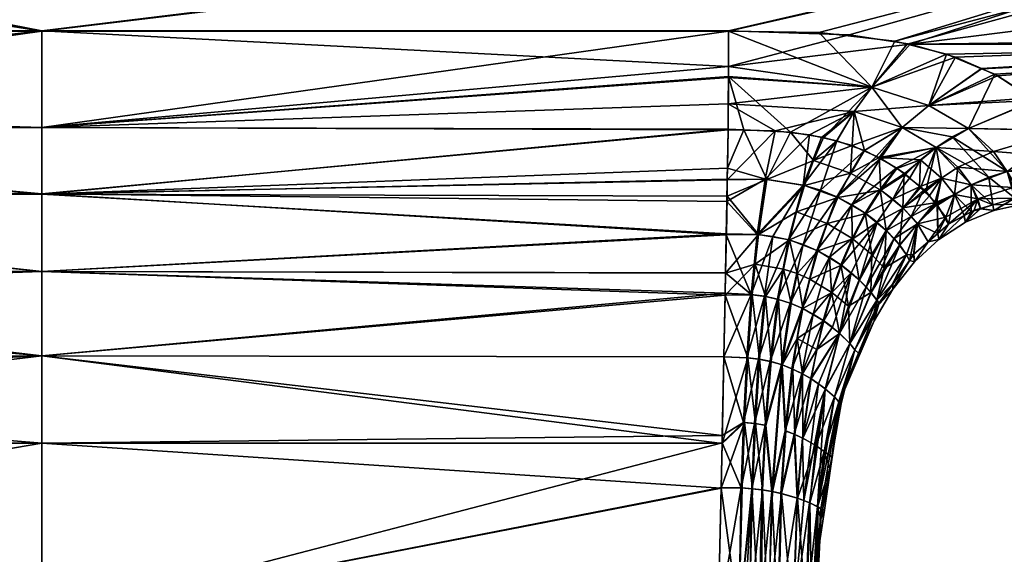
# Model space of a CAD drawing. Extents: x -0.144 to 0.144, y -0.21 to -0.001.
# Tile 10 of 256: x -0.128 to -0.108, y -0.091 to -0.08. Entities that reach past the tile are written whole.
import ezdxf

# ---------------------------------------------------------------- set-up
doc = ezdxf.new("R2010")
doc.units = 0
doc.layers.add('mesh', color=7, linetype='CONTINUOUS')

msp = doc.modelspace()

# ---------------------------------------------------------------- meshes
at = {"layer": 'mesh'}
mesh = msp.add_polyface(dxfattribs=at)
corners = [(-0.109443, -0.080963, -0.01017), (-0.108727, -0.081261, -0.009609), (-0.098152, -0.080759, -0.010531), (-0.098152, -0.0769, -0.015447), (-0.112071, -0.08052, -0.010936), (-0.11051, -0.080695, -0.010641), (-0.113928, -0.080486, -0.010992), (-0.098152, -0.059975, 0.025469), (-0.098152, -0.05444, 0.024822), (-0.098002, -0.059975, 0.025429), (-0.098152, -0.049203, 0.022916), (-0.098002, -0.049222, 0.02288), (-0.098152, -0.053787, 0.024585), (-0.098152, -0.046786, -0.018583), (-0.098152, -0.051766, -0.021083), (-0.098002, -0.05178, -0.021046), (-0.098152, -0.057188, -0.022369), (-0.098002, -0.057193, -0.022329), (-0.098152, -0.053798, -0.021565), (-0.098152, -0.062761, -0.022369), (-0.098002, -0.062756, -0.022329), (-0.098152, -0.059975, -0.022369), (-0.098152, -0.068183, -0.021083), (-0.098152, -0.066151, -0.021565), (-0.098002, -0.068169, -0.021046), (-0.098152, -0.073163, -0.018583), (-0.098152, -0.07192, -0.019207), (-0.098002, -0.073141, -0.018549), (-0.098152, -0.077432, -0.015001), (-0.098002, -0.077402, -0.014973), (-0.098002, -0.080724, -0.010511), (-0.098152, -0.082012, 0.010975), (-0.098152, -0.079226, 0.015801), (-0.098002, -0.079193, 0.015777), (-0.098152, -0.075402, 0.019854), (-0.098152, -0.076835, 0.018335), (-0.098002, -0.075376, 0.019823), (-0.098152, -0.070746, 0.022916), (-0.098152, -0.071908, 0.022152), (-0.098002, -0.070728, 0.02288), (-0.098152, -0.065509, 0.024822), (-0.098152, -0.066162, 0.024585), (-0.098002, -0.0655, 0.024783), (-0.142157, -0.053513, -0.021617), (-0.110253, -0.08076, -0.010527), (-0.098152, -0.080619, 0.013388), (-0.109258, -0.081024, 0.012999), (-0.110196, -0.080759, 0.013469), (-0.111445, -0.080566, 0.013797), (-0.142157, -0.066666, 0.024517), (-0.142157, -0.066177, 0.024595), (-0.142157, -0.062342, 0.025208), (-0.142157, -0.057914, 0.025195), (-0.142157, -0.053544, 0.024463), (-0.142157, -0.053798, 0.02455), (-0.098152, -0.048029, -0.019207), (-0.142157, -0.049369, -0.019995), (-0.142157, -0.053851, -0.021736), (-0.142157, -0.061479, -0.022484), (-0.142157, -0.066728, -0.021484)]
mesh.append_faces([[corners[k] for k in face] for face in [(0, 1, 2, 2), (3, 4, 5, 5), (6, 4, 3, 3), (7, 8, 9, 9), (8, 10, 11, 11), (12, 10, 8, 8), (13, 14, 15, 15), (14, 16, 17, 17), (18, 16, 14, 14), (16, 19, 20, 20), (21, 19, 16, 16), (22, 19, 23, 23), (24, 19, 22, 22), (24, 20, 19, 19), (25, 22, 26, 26), (27, 22, 25, 25), (28, 25, 3, 3), (29, 25, 28, 28), (28, 2, 30, 30), (31, 32, 33, 33), (34, 32, 35, 35), (36, 32, 34, 34), (37, 34, 38, 38), (39, 34, 37, 37), (40, 37, 41, 41), (42, 37, 40, 40), (40, 7, 9, 9), (43, 18, 14, 14), (2, 44, 0, 0), (28, 44, 2, 2), (28, 5, 44, 44), (3, 5, 28, 28), (45, 46, 47, 47), (35, 47, 48, 48), (47, 32, 45, 45), (35, 32, 47, 47), (49, 41, 37, 37), (50, 40, 41, 41), (51, 7, 40, 40), (7, 52, 8, 8), (12, 53, 10, 10), (8, 54, 12, 12), (55, 56, 14, 14), (18, 57, 16, 16), (21, 58, 19, 19), (23, 59, 22, 22)]])
mesh = msp.add_polyface(dxfattribs=at)
corners = [(-0.128042, -0.080485, 0.013932), (-0.113928, -0.080485, 0.013932), (-0.113929, -0.081215, 0.012713), (-0.111445, -0.080566, 0.013797), (-0.11098, -0.081638, -0.008973), (-0.112071, -0.08052, -0.010936), (-0.113928, -0.080486, -0.010992), (-0.11051, -0.080695, -0.010641), (-0.128042, -0.080486, -0.010992), (-0.098152, -0.0769, -0.015447), (-0.142157, -0.077791, -0.014548), (-0.098152, -0.076835, 0.018335), (-0.142157, -0.077714, 0.017433), (-0.142157, -0.076928, 0.018426), (-0.142157, -0.076816, 0.018568), (-0.142157, -0.066177, 0.024595), (-0.098152, -0.066162, 0.024585), (-0.142157, -0.066666, 0.024517), (-0.142157, -0.060794, 0.025455), (-0.098152, -0.059975, 0.025469), (-0.142157, -0.062342, 0.025208), (-0.142157, -0.059983, 0.025382), (-0.142157, -0.057914, 0.025195), (-0.098152, -0.053787, 0.024585), (-0.142157, -0.053798, 0.02455), (-0.142157, -0.053544, 0.024463), (-0.098152, -0.059975, -0.022369), (-0.142157, -0.059976, -0.022457), (-0.142157, -0.061479, -0.022484), (-0.142157, -0.057899, -0.022421), (-0.098152, -0.066151, -0.021565), (-0.142157, -0.066169, -0.021659), (-0.142157, -0.066728, -0.021484), (-0.142157, -0.065285, -0.021936), (-0.098152, -0.07192, -0.019207), (-0.142157, -0.071959, -0.019285), (-0.142157, -0.072393, -0.019068), (-0.142157, -0.070716, -0.019907), (-0.110196, -0.080759, 0.013469), (-0.098152, -0.062761, -0.022369), (-0.142157, -0.074424, 0.0204), (-0.098152, -0.075402, 0.019854), (-0.142157, -0.072096, 0.022183), (-0.098152, -0.071908, 0.022152), (-0.142157, -0.070694, 0.022786), (-0.098152, -0.070746, 0.022916), (-0.098152, -0.065509, 0.024822), (-0.098152, -0.049203, 0.022916), (-0.142157, -0.04955, 0.023087), (-0.098152, -0.05444, 0.024822), (-0.142157, -0.054872, 0.02492), (-0.098152, -0.051766, -0.021083), (-0.142157, -0.050224, -0.020461), (-0.142157, -0.053513, -0.021617), (-0.142157, -0.049369, -0.019995), (-0.098152, -0.057188, -0.022369), (-0.142157, -0.057635, -0.022416), (-0.142157, -0.053851, -0.021736), (-0.098152, -0.053798, -0.021565), (-0.142157, -0.062357, -0.022357), (-0.098152, -0.068183, -0.021083), (-0.142157, -0.068954, -0.020788), (-0.098152, -0.073163, -0.018583), (-0.142157, -0.074497, -0.017553)]
mesh.append_faces([[corners[k] for k in face] for face in [(0, 1, 2, 2), (1, 3, 2, 2), (4, 5, 6, 6), (4, 7, 5, 5), (8, 6, 9, 9), (10, 8, 9, 9), (11, 1, 0, 0), (12, 11, 0, 0), (13, 14, 11, 11), (11, 3, 1, 1), (15, 16, 17, 17), (18, 19, 20, 20), (19, 21, 22, 22), (18, 21, 19, 19), (23, 24, 25, 25), (26, 27, 28, 28), (29, 27, 26, 26), (30, 31, 32, 32), (33, 31, 30, 30), (34, 35, 36, 36), (37, 35, 34, 34), (2, 3, 38, 38), (33, 30, 39, 39), (40, 41, 11, 11), (42, 41, 40, 40), (42, 43, 41, 41), (44, 45, 43, 43), (17, 45, 44, 44), (20, 46, 15, 15), (47, 25, 48, 48), (49, 50, 24, 24), (22, 50, 49, 49), (51, 52, 53, 53), (51, 54, 52, 52), (26, 55, 29, 29), (55, 56, 29, 29), (55, 57, 56, 56), (53, 57, 58, 58), (39, 59, 33, 33), (39, 28, 59, 59), (37, 34, 60, 60), (60, 61, 37, 37), (60, 32, 61, 61), (62, 63, 9, 9), (62, 36, 63, 63), (34, 36, 62, 62)]])
mesh = msp.add_polyface(dxfattribs=at)
corners = [(-0.142147, -0.082045, 0.011491), (-0.142157, -0.080485, 0.013932), (-0.128042, -0.080485, 0.013932), (-0.142157, -0.077791, -0.014548), (-0.098152, -0.0769, -0.015447), (-0.142157, -0.076891, -0.015447), (-0.142157, -0.078235, -0.014106), (-0.128042, -0.080486, -0.010992), (-0.142157, -0.080486, -0.010993), (-0.142157, -0.077714, 0.017433), (-0.142157, -0.076928, 0.018426), (-0.098152, -0.076835, 0.018335), (-0.142157, -0.074424, 0.0204), (-0.142157, -0.076816, 0.018568), (-0.142157, -0.075513, -0.016822), (-0.142797, -0.081388, 0.012331), (-0.142754, -0.080446, 0.013909), (-0.142585, -0.080457, 0.013915), (-0.143001, -0.080373, 0.013865), (-0.142361, -0.077819, 0.017516), (-0.14236, -0.080472, 0.013924), (-0.142736, -0.077789, 0.017489), (-0.142998, -0.077732, 0.017438), (-0.142361, -0.074535, 0.020545), (-0.142736, -0.074511, 0.020514), (-0.142586, -0.077808, -0.014566), (-0.142586, -0.079222, -0.012837), (-0.142798, -0.07778, -0.014541), (-0.143004, -0.077731, -0.014497), (-0.142798, -0.079192, -0.012815), (-0.143004, -0.076167, -0.016081), (-0.142798, -0.076212, -0.016129), (-0.142586, -0.076238, -0.016157), (-0.142798, -0.074503, -0.017564), (-0.143202, -0.077659, -0.014432), (-0.143004, -0.079139, -0.012775), (-0.143003, -0.081341, 0.012284), (-0.143107, -0.080342, 0.013846), (-0.142586, -0.081409, -0.009429), (-0.142563, -0.080473, -0.010985), (-0.143, -0.080375, -0.010926)]
mesh.append_faces([[corners[k] for k in face] for face in [(0, 1, 2, 2), (3, 4, 5, 5), (6, 7, 3, 3), (6, 8, 7, 7), (9, 2, 1, 1), (10, 11, 9, 9), (12, 11, 13, 13), (4, 14, 5, 5), (15, 16, 17, 17), (15, 18, 16, 16), (10, 9, 19, 19), (20, 9, 1, 1), (20, 19, 9, 9), (17, 19, 20, 20), (17, 21, 19, 19), (16, 21, 17, 17), (18, 21, 16, 16), (18, 22, 21, 21), (19, 13, 10, 10), (19, 23, 13, 13), (21, 23, 19, 19), (22, 24, 21, 21), (25, 26, 6, 6), (26, 8, 6, 6), (27, 28, 29, 29), (27, 30, 28, 28), (31, 30, 27, 27), (26, 27, 29, 29), (25, 27, 26, 26), (25, 31, 27, 27), (32, 31, 25, 25), (32, 5, 14, 14), (25, 5, 32, 32), (25, 3, 5, 5), (6, 3, 25, 25), (32, 33, 31, 31), (34, 28, 30, 30), (35, 29, 28, 28), (36, 37, 18, 18), (38, 39, 40, 40), (37, 22, 18, 18), (40, 39, 26, 26), (26, 39, 8, 8), (26, 29, 40, 40), (40, 29, 35, 35)]])
mesh = msp.add_polyface(dxfattribs=at)
corners = [(-0.128042, -0.080486, -0.010992), (-0.128043, -0.082469, -0.00814), (-0.113928, -0.080486, -0.010992), (-0.128043, -0.083837, -0.007038), (-0.142127, -0.083975, -0.006752), (-0.128043, -0.08543, -0.006254), (-0.113995, -0.085915, -0.005857), (-0.113986, -0.085463, -0.006025), (-0.113952, -0.083529, -0.007106), (-0.113948, -0.083304, -0.007256), (-0.11393, -0.081445, 0.012399), (-0.113934, -0.081981, 0.011669), (-0.128043, -0.082469, 0.011078), (-0.128042, -0.080485, 0.013932), (-0.113929, -0.081215, 0.012713), (-0.142147, -0.082045, 0.011491), (-0.128043, -0.083836, 0.009976), (-0.113973, -0.084677, 0.009332), (-0.128043, -0.08543, 0.009192), (-0.113953, -0.083547, 0.010061), (-0.11396, -0.083994, 0.009679), (-0.142093, -0.085514, 0.008894), (-0.142097, -0.085307, 0.008958), (-0.142528, -0.085497, 0.008838), (-0.142543, -0.084674, 0.009234), (-0.142556, -0.083896, 0.009712), (-0.142567, -0.083176, 0.010273), (-0.142127, -0.083544, 0.010002), (-0.142576, -0.08252, 0.010907), (-0.14236, -0.080472, 0.013924), (-0.142157, -0.080485, 0.013932), (-0.142586, -0.081415, 0.012359), (-0.142585, -0.080457, 0.013915), (-0.142787, -0.08248, -0.007954), (-0.142556, -0.083869, -0.006793), (-0.142576, -0.082505, -0.007985), (-0.142767, -0.083845, -0.006758), (-0.142529, -0.085457, -0.005917), (-0.142148, -0.082467, -0.008056), (-0.142157, -0.080486, -0.010993), (-0.142099, -0.085487, -0.005989), (-0.11397, -0.084657, -0.006352), (-0.113937, -0.082503, -0.008019), (-0.142141, -0.082543, 0.010997), (-0.142121, -0.083879, 0.009804), (-0.113937, -0.082516, 0.010941), (-0.142563, -0.080473, -0.010985), (-0.142586, -0.081409, -0.009429)]
mesh.append_faces([[corners[k] for k in face] for face in [(0, 1, 2, 2), (3, 4, 5, 5), (6, 7, 5, 5), (8, 9, 3, 3), (10, 11, 12, 12), (12, 13, 14, 14), (15, 13, 12, 12), (16, 17, 18, 18), (19, 20, 16, 16), (21, 22, 18, 18), (23, 22, 21, 21), (24, 22, 23, 23), (25, 22, 24, 24), (26, 27, 25, 25), (28, 27, 26, 26), (29, 30, 15, 15), (31, 15, 28, 28), (32, 15, 31, 31), (32, 29, 15, 15), (33, 34, 35, 35), (36, 37, 34, 34), (0, 38, 1, 1), (39, 38, 0, 0), (3, 38, 4, 4), (1, 38, 3, 3), (4, 40, 5, 5), (5, 41, 3, 3), (3, 42, 1, 1), (16, 27, 43, 43), (16, 44, 27, 27), (18, 44, 16, 16), (22, 44, 18, 18), (16, 12, 45, 45), (43, 12, 16, 16), (43, 15, 12, 12), (25, 27, 44, 44), (25, 44, 22, 22), (28, 15, 43, 43), (28, 43, 27, 27), (39, 46, 47, 47), (47, 38, 39, 39), (47, 35, 38, 38), (34, 4, 38, 38), (35, 34, 38, 38), (34, 40, 4, 4), (34, 37, 40, 40)]])
mesh = msp.add_polyface(dxfattribs=at)
corners = [(-0.128043, -0.083837, -0.007038), (-0.113957, -0.083883, -0.006869), (-0.113952, -0.083529, -0.007106), (-0.128043, -0.082469, 0.011078), (-0.113929, -0.081215, 0.012713), (-0.11393, -0.081445, 0.012399), (-0.128043, -0.08543, 0.009192), (-0.113988, -0.085458, 0.008936), (-0.113995, -0.085873, 0.008726), (-0.113973, -0.084677, 0.009332), (-0.128043, -0.083836, 0.009976), (-0.11396, -0.083994, 0.009679), (-0.113339, -0.084669, 0.009229), (-0.113463, -0.085904, 0.008671), (-0.113013, -0.084708, 0.009149), (-0.113187, -0.085938, 0.008599), (-0.113174, -0.083535, 0.009972), (-0.113953, -0.083547, 0.010061), (-0.112395, -0.083653, 0.009725), (-0.11098, -0.081638, 0.011912), (-0.113379, -0.085279, -0.005985), (-0.113986, -0.085463, -0.006025), (-0.113995, -0.085915, -0.005857), (-0.11331, -0.084671, -0.006286), (-0.112673, -0.084782, -0.006063), (-0.112794, -0.085383, -0.005777), (-0.112366, -0.08366, -0.006772), (-0.113138, -0.083538, -0.007028), (-0.113948, -0.083304, -0.007256), (-0.113613, -0.082517, -0.007998), (-0.113438, -0.085906, -0.005727), (-0.113164, -0.085942, -0.005653), (-0.128043, -0.082469, -0.00814), (-0.113929, -0.081421, -0.009443), (-0.113928, -0.080486, -0.010992), (-0.11397, -0.084657, -0.006352), (-0.128043, -0.08543, -0.006254), (-0.113937, -0.082503, -0.008019), (-0.113934, -0.081981, 0.011669), (-0.113937, -0.082516, 0.010941), (-0.112966, -0.082538, 0.010889), (-0.111345, -0.082142, 0.011147), (-0.11098, -0.081638, -0.008973), (-0.112654, -0.082564, -0.007896)]
mesh.append_faces([[corners[k] for k in face] for face in [(0, 1, 2, 2), (3, 4, 5, 5), (6, 7, 8, 8), (6, 9, 7, 7), (10, 11, 9, 9), (12, 9, 11, 11), (13, 9, 12, 12), (13, 7, 9, 9), (8, 7, 13, 13), (13, 14, 15, 15), (12, 14, 13, 13), (16, 11, 17, 17), (16, 12, 11, 11), (18, 12, 16, 16), (18, 14, 12, 12), (19, 5, 4, 4), (20, 21, 22, 22), (20, 23, 21, 21), (20, 24, 23, 23), (25, 24, 20, 20), (26, 27, 23, 23), (27, 1, 23, 23), (27, 2, 1, 1), (28, 2, 27, 27), (29, 28, 27, 27), (30, 20, 22, 22), (31, 20, 30, 30), (31, 25, 20, 20), (32, 33, 34, 34), (0, 35, 1, 1), (36, 21, 35, 35), (32, 37, 33, 33), (0, 28, 37, 37), (3, 38, 39, 39), (10, 39, 17, 17), (40, 17, 39, 39), (40, 16, 17, 17), (38, 40, 39, 39), (41, 40, 38, 38), (42, 34, 33, 33), (33, 29, 43, 43), (33, 37, 29, 29), (23, 35, 21, 21), (23, 1, 35, 35), (37, 28, 29, 29)]])
mesh = msp.add_polyface(dxfattribs=at)
corners = [(-0.111697, -0.083897, 0.009201), (-0.110892, -0.083068, 0.009659), (-0.110812, -0.083111, 0.009553), (-0.111391, -0.084056, 0.008837), (-0.110687, -0.084584, 0.007456), (-0.110812, -0.083745, 0.008728), (-0.110345, -0.084121, 0.007679), (-0.111119, -0.08423, 0.008418), (-0.110316, -0.083425, 0.008709), (-0.111697, -0.082744, 0.010435), (-0.112012, -0.082673, 0.010592), (-0.111345, -0.082142, 0.011147), (-0.112264, -0.082617, 0.010717), (-0.110354, -0.082473, 0.010337), (-0.10981, -0.082014, 0.011064), (-0.11098, -0.081638, 0.011912), (-0.111385, -0.082842, -0.007271), (-0.111345, -0.082142, -0.008208), (-0.11171, -0.082751, -0.007478), (-0.110354, -0.082473, -0.007398), (-0.111145, -0.082947, -0.00702), (-0.11098, -0.081638, -0.008973), (-0.10981, -0.082014, -0.008126), (-0.110547, -0.083943, -0.005259), (-0.110201, -0.083504, -0.00555), (-0.110279, -0.08343, -0.005788), (-0.110798, -0.083755, -0.005765), (-0.110468, -0.083311, -0.006098), (-0.111106, -0.084239, -0.005456), (-0.110874, -0.084417, -0.004993), (-0.110337, -0.084128, -0.004719), (-0.112178, -0.083149, -0.007192), (-0.11142, -0.083406, -0.006618), (-0.111677, -0.083907, -0.006241), (-0.111901, -0.084441, -0.005905), (-0.111134, -0.08294, 0.00998), (-0.112033, -0.083761, 0.009498), (-0.110473, -0.0833, 0.009071), (-0.113929, -0.081215, 0.012713), (-0.110196, -0.080759, 0.013469), (-0.109661, -0.082878, 0.009274), (-0.110253, -0.08076, -0.010527), (-0.11051, -0.080695, -0.010641), (-0.110827, -0.083086, -0.006686), (-0.109661, -0.082878, -0.006336), (-0.109978, -0.083135, -0.006053), (-0.111973, -0.082677, -0.007645)]
mesh.append_faces([[corners[k] for k in face] for face in [(0, 1, 2, 2), (3, 0, 2, 2), (4, 5, 6, 6), (7, 3, 5, 5), (5, 8, 6, 6), (9, 10, 11, 11), (10, 12, 11, 11), (13, 2, 1, 1), (11, 14, 13, 13), (11, 15, 14, 14), (16, 17, 18, 18), (16, 19, 17, 17), (20, 19, 16, 16), (19, 21, 17, 17), (19, 22, 21, 21), (23, 24, 25, 25), (26, 25, 27, 27), (26, 23, 25, 25), (28, 23, 26, 26), (28, 29, 23, 23), (29, 30, 23, 23), (31, 16, 18, 18), (32, 20, 16, 16), (33, 26, 32, 32), (33, 28, 26, 26), (34, 28, 33, 33), (0, 35, 1, 1), (36, 35, 0, 0), (9, 35, 36, 36), (5, 37, 8, 8), (3, 37, 5, 5), (2, 37, 3, 3), (38, 39, 15, 15), (35, 11, 13, 13), (9, 11, 35, 35), (13, 1, 35, 35), (40, 37, 2, 2), (21, 41, 42, 42), (20, 43, 19, 19), (43, 44, 19, 19), (27, 45, 43, 43), (17, 46, 18, 18), (17, 21, 46, 46), (26, 27, 43, 43), (43, 20, 32, 32), (32, 26, 43, 43)]])
mesh = msp.add_polyface(dxfattribs=at)
corners = [(-0.110345, -0.084121, 0.007679), (-0.110316, -0.083425, 0.008709), (-0.109976, -0.083697, 0.007924), (-0.109258, -0.081024, 0.012999), (-0.10981, -0.082014, 0.011064), (-0.11098, -0.081638, 0.011912), (-0.108725, -0.081259, 0.012551), (-0.108397, -0.081405, 0.012274), (-0.109685, -0.084021, 0.006676), (-0.109282, -0.083848, 0.006697), (-0.109663, -0.084049, 0.006558), (-0.109551, -0.083513, 0.007876), (-0.109661, -0.082878, 0.009274), (-0.10921, -0.083285, 0.008086), (-0.108937, -0.083648, 0.006829), (-0.110812, -0.083111, 0.009553), (-0.110354, -0.082473, 0.010337), (-0.108991, -0.082488, 0.009894), (-0.109443, -0.080963, -0.01017), (-0.10981, -0.082014, -0.008126), (-0.108727, -0.081261, -0.009609), (-0.11098, -0.081638, -0.008973), (-0.110003, -0.083692, -0.004949), (-0.109927, -0.083763, -0.004719), (-0.109551, -0.083513, -0.004938), (-0.109978, -0.083135, -0.006053), (-0.110201, -0.083504, -0.00555), (-0.110279, -0.08343, -0.005788), (-0.109282, -0.083848, -0.003759), (-0.109654, -0.084022, -0.003889), (-0.109639, -0.084049, -0.003737), (-0.109804, -0.083881, -0.004344), (-0.109661, -0.082878, -0.006336), (-0.108937, -0.083648, -0.00389), (-0.110468, -0.083311, -0.006098), (-0.110354, -0.082473, -0.007398), (-0.108991, -0.082488, -0.006955), (-0.109331, -0.082664, -0.006638), (-0.108574, -0.083491, -0.004034), (-0.110337, -0.084128, -0.004719), (-0.110169, -0.084299, -0.004159), (-0.110547, -0.083943, -0.005259), (-0.109871, -0.083781, 0.007682), (-0.110196, -0.080759, 0.013469), (-0.110473, -0.0833, 0.009071), (-0.110253, -0.08076, -0.010527), (-0.110827, -0.083086, -0.006686)]
mesh.append_faces([[corners[k] for k in face] for face in [(0, 1, 2, 2), (3, 4, 5, 5), (6, 4, 3, 3), (6, 7, 4, 4), (8, 9, 10, 10), (8, 11, 9, 9), (12, 2, 1, 1), (13, 11, 12, 12), (13, 9, 11, 11), (14, 9, 13, 13), (12, 15, 16, 16), (16, 17, 12, 12), (16, 4, 17, 17), (18, 19, 20, 20), (18, 21, 19, 19), (22, 23, 24, 24), (25, 22, 24, 24), (25, 26, 22, 22), (27, 26, 25, 25), (28, 29, 30, 30), (24, 29, 28, 28), (24, 31, 29, 29), (23, 31, 24, 24), (24, 32, 25, 25), (24, 33, 32, 32), (28, 33, 24, 24), (34, 27, 25, 25), (35, 36, 19, 19), (35, 37, 36, 36), (32, 37, 35, 35), (32, 38, 37, 37), (33, 38, 32, 32), (39, 23, 22, 22), (39, 40, 23, 23), (41, 22, 26, 26), (41, 39, 22, 22), (40, 31, 23, 23), (0, 42, 8, 8), (0, 2, 42, 42), (3, 5, 43, 43), (42, 11, 8, 8), (12, 1, 44, 44), (42, 2, 12, 12), (12, 11, 42, 42), (45, 21, 18, 18), (46, 25, 32, 32)]])
mesh = msp.add_polyface(dxfattribs=at)
corners = [(-0.107855, -0.08404, 0.001469), (-0.106566, -0.083827, -0.00119), (-0.107875, -0.083912, -0.00121), (-0.106566, -0.083961, 0.000662), (-0.106624, -0.083282, 0.007193), (-0.106566, -0.083827, 0.004128), (-0.107875, -0.083911, 0.004148), (-0.108482, -0.08296, 0.008554), (-0.10702, -0.082529, 0.009674), (-0.10672, -0.083101, 0.00779), (-0.108991, -0.082488, 0.009894), (-0.107641, -0.081912, 0.011192), (-0.108074, -0.083701, 0.005653), (-0.108198, -0.083375, 0.007128), (-0.106701, -0.083136, 0.007674), (-0.108198, -0.083375, -0.004189), (-0.106705, -0.083109, -0.004857), (-0.107023, -0.082526, -0.006743), (-0.106642, -0.083224, -0.004487), (-0.106685, -0.083146, -0.004739), (-0.108991, -0.082488, -0.006955), (-0.098152, -0.083087, -0.00473), (-0.098152, -0.080759, -0.010531), (-0.107626, -0.081915, -0.008258), (-0.108454, -0.081375, -0.009395), (-0.108727, -0.081261, -0.009609), (-0.098152, -0.080619, 0.013388), (-0.108725, -0.081259, 0.012551), (-0.109258, -0.081024, 0.012999), (-0.108397, -0.081405, 0.012274), (-0.107693, -0.08186, 0.01132), (-0.098152, -0.083011, 0.007637), (-0.098152, -0.083934, 0.000074), (-0.098152, -0.082966, -0.005414), (-0.106566, -0.083975, 0.001469), (-0.098152, -0.08361, 0.005637), (-0.098152, -0.083853, 0.001462), (-0.098152, -0.082012, 0.010975)]
mesh.append_faces([[corners[k] for k in face] for face in [(0, 1, 2, 2), (0, 3, 1, 1), (4, 5, 6, 6), (7, 8, 9, 9), (10, 11, 8, 8), (12, 4, 6, 6), (13, 4, 12, 12), (13, 14, 4, 4), (9, 14, 13, 13), (15, 16, 17, 17), (18, 2, 1, 1), (18, 15, 2, 2), (19, 15, 18, 18), (19, 16, 15, 15), (20, 15, 17, 17), (21, 19, 18, 18), (22, 17, 16, 16), (23, 17, 22, 22), (22, 24, 23, 23), (22, 25, 24, 24), (1, 21, 18, 18), (26, 27, 28, 28), (29, 27, 26, 26), (26, 30, 29, 29), (26, 11, 30, 30), (31, 14, 9, 9), (4, 14, 31, 31), (21, 32, 33, 33), (0, 34, 3, 3), (6, 34, 0, 0), (5, 34, 6, 6), (33, 19, 21, 21), (33, 16, 19, 19), (22, 16, 33, 33), (1, 32, 21, 21), (3, 32, 1, 1), (35, 4, 31, 31), (35, 5, 4, 4), (36, 5, 35, 35), (36, 34, 5, 5), (32, 34, 36, 36), (3, 34, 32, 32), (37, 11, 26, 26), (37, 8, 11, 11), (37, 9, 8, 8), (31, 9, 37, 37)]])
mesh = msp.add_polyface(dxfattribs=at)
corners = [(-0.109058, -0.084418, 0.001469), (-0.109086, -0.084287, 0.004232), (-0.108875, -0.084172, 0.004207), (-0.10894, -0.084202, -0.001276), (-0.109084, -0.084281, -0.001293), (-0.108746, -0.08414, -0.001262), (-0.108472, -0.084178, 0.001469), (-0.108748, -0.084133, 0.004199), (-0.108494, -0.084056, 0.004181), (-0.108482, -0.08296, 0.008554), (-0.10672, -0.083101, 0.00779), (-0.108198, -0.083375, 0.007128), (-0.108991, -0.082488, 0.009894), (-0.10702, -0.082529, 0.009674), (-0.10981, -0.082014, 0.011064), (-0.107641, -0.081912, 0.011192), (-0.107693, -0.08186, 0.01132), (-0.108397, -0.081405, 0.012274), (-0.108937, -0.083648, 0.006829), (-0.108799, -0.083934, 0.005526), (-0.109282, -0.083848, 0.006697), (-0.109405, -0.08446, 0.00427), (-0.108074, -0.083701, 0.005653), (-0.10921, -0.083285, 0.008086), (-0.109661, -0.082878, 0.009274), (-0.108991, -0.082488, -0.006955), (-0.107626, -0.081915, -0.008258), (-0.108454, -0.081375, -0.009395), (-0.108937, -0.083648, -0.00389), (-0.109282, -0.083848, -0.003759), (-0.107023, -0.082526, -0.006743), (-0.109331, -0.082664, -0.006638), (-0.108198, -0.083375, -0.004189), (-0.108574, -0.083491, -0.004034), (-0.10981, -0.082014, -0.008126), (-0.108727, -0.081261, -0.009609), (-0.107855, -0.08404, 0.001469), (-0.107875, -0.083912, -0.00121), (-0.108042, -0.083923, -0.001213), (-0.108492, -0.08406, -0.001244), (-0.108042, -0.083922, 0.004151), (-0.107875, -0.083911, 0.004148)]
mesh.append_faces([[corners[k] for k in face] for face in [(0, 1, 2, 2), (0, 3, 4, 4), (5, 3, 0, 0), (0, 6, 5, 5), (0, 7, 6, 6), (2, 7, 0, 0), (7, 8, 6, 6), (9, 10, 11, 11), (12, 13, 9, 9), (14, 15, 12, 12), (14, 16, 15, 15), (17, 16, 14, 14), (18, 19, 20, 20), (1, 21, 19, 19), (19, 2, 1, 1), (19, 7, 2, 2), (8, 7, 19, 19), (18, 22, 19, 19), (18, 11, 22, 22), (23, 11, 18, 18), (23, 9, 11, 11), (24, 9, 23, 23), (24, 12, 9, 9), (25, 26, 27, 27), (3, 5, 28, 28), (29, 3, 28, 28), (25, 30, 26, 26), (31, 32, 25, 25), (31, 33, 32, 32), (34, 27, 35, 35), (34, 25, 27, 27), (36, 37, 38, 38), (6, 39, 5, 5), (36, 39, 6, 6), (36, 38, 39, 39), (36, 40, 41, 41), (6, 40, 36, 36), (6, 8, 40, 40), (22, 41, 40, 40), (19, 40, 8, 8), (19, 22, 40, 40), (32, 38, 37, 37), (33, 38, 32, 32), (33, 39, 38, 38), (28, 39, 33, 33), (5, 39, 28, 28)]])
mesh = msp.add_polyface(dxfattribs=at)
corners = [(-0.112395, -0.084873, 0.008821), (-0.112111, -0.084995, 0.008569), (-0.112658, -0.08608, 0.008318), (-0.111697, -0.083897, 0.009201), (-0.112033, -0.083761, 0.009498), (-0.112264, -0.082617, 0.010717), (-0.112395, -0.083653, 0.009725), (-0.113174, -0.083535, 0.009972), (-0.112012, -0.082673, 0.010592), (-0.112917, -0.085997, 0.008483), (-0.112697, -0.084776, 0.009015), (-0.111697, -0.082744, 0.010435), (-0.113013, -0.084708, 0.009149), (-0.113187, -0.085938, 0.008599), (-0.11185, -0.085137, 0.008262), (-0.112412, -0.086185, 0.008103), (-0.112184, -0.086306, 0.007843), (-0.111813, -0.085857, 0.00771), (-0.113934, -0.081981, 0.011669), (-0.11098, -0.081638, 0.011912), (-0.111345, -0.082142, 0.011147), (-0.11393, -0.081445, 0.012399), (-0.112258, -0.085589, -0.005361), (-0.112094, -0.085004, -0.005612), (-0.112518, -0.085474, -0.005596), (-0.111677, -0.083907, -0.006241), (-0.112531, -0.084206, -0.006395), (-0.111901, -0.084441, -0.005905), (-0.112366, -0.08366, -0.006772), (-0.11142, -0.083406, -0.006618), (-0.112178, -0.083149, -0.007192), (-0.112673, -0.084782, -0.006063), (-0.11331, -0.084671, -0.006286), (-0.113138, -0.083538, -0.007028), (-0.112654, -0.082564, -0.007896), (-0.113613, -0.082517, -0.007998), (-0.112794, -0.085383, -0.005777), (-0.11264, -0.086087, -0.005366), (-0.112897, -0.086002, -0.005534), (-0.111385, -0.082842, -0.007271), (-0.111374, -0.084756, -0.005185), (-0.111605, -0.0853, -0.004952), (-0.111802, -0.085864, -0.004754), (-0.112397, -0.086192, -0.005149), (-0.112966, -0.082538, 0.010889), (-0.11098, -0.081638, -0.008973), (-0.111973, -0.082677, -0.007645), (-0.113929, -0.081421, -0.009443), (-0.11171, -0.082751, -0.007478)]
mesh.append_faces([[corners[k] for k in face] for face in [(0, 1, 2, 2), (0, 3, 1, 1), (4, 3, 0, 0), (5, 6, 7, 7), (8, 6, 5, 5), (9, 0, 2, 2), (10, 0, 9, 9), (10, 4, 0, 0), (6, 4, 10, 10), (6, 11, 4, 4), (8, 11, 6, 6), (10, 12, 6, 6), (10, 13, 12, 12), (9, 13, 10, 10), (14, 15, 1, 1), (16, 15, 14, 14), (17, 16, 14, 14), (18, 19, 20, 20), (18, 21, 19, 19), (22, 23, 24, 24), (25, 26, 27, 27), (25, 28, 26, 26), (29, 28, 25, 25), (29, 30, 28, 28), (26, 31, 27, 27), (26, 32, 31, 31), (28, 32, 26, 26), (30, 33, 28, 28), (34, 33, 30, 30), (35, 33, 34, 34), (31, 23, 27, 27), (31, 24, 23, 23), (36, 24, 31, 31), (36, 37, 24, 24), (38, 37, 36, 36), (29, 39, 30, 30), (23, 40, 27, 27), (22, 41, 23, 23), (22, 42, 41, 41), (43, 42, 22, 22), (5, 7, 44, 44), (20, 5, 44, 44), (45, 34, 46, 46), (47, 34, 45, 45), (34, 30, 46, 46), (30, 48, 46, 46)]])
mesh = msp.add_polyface(dxfattribs=at)
corners = [(-0.110548, -0.085793, 0.001469), (-0.110209, -0.085202, -0.00148), (-0.110556, -0.085688, -0.001568), (-0.110103, -0.08523, 0.001469), (-0.110551, -0.085691, 0.004507), (-0.110209, -0.085202, 0.004418), (-0.110269, -0.085086, 0.005397), (-0.110725, -0.085359, 0.006319), (-0.110409, -0.084885, 0.00642), (-0.110687, -0.084584, 0.007456), (-0.110984, -0.08508, 0.007265), (-0.111119, -0.08423, 0.008418), (-0.111386, -0.084748, 0.008144), (-0.111616, -0.085292, 0.007909), (-0.11124, -0.085602, 0.007104), (-0.11146, -0.086143, 0.006971), (-0.111391, -0.084056, 0.008837), (-0.112111, -0.084995, 0.008569), (-0.111697, -0.083897, 0.009201), (-0.11185, -0.085137, 0.008262), (-0.110345, -0.084121, 0.007679), (-0.110812, -0.083745, 0.008728), (-0.110879, -0.08602, 0.005391), (-0.110998, -0.085858, 0.00624), (-0.111813, -0.085857, 0.00771), (-0.111374, -0.084756, -0.005185), (-0.110874, -0.084417, -0.004993), (-0.111106, -0.084239, -0.005456), (-0.111605, -0.0853, -0.004952), (-0.111404, -0.085457, -0.004563), (-0.111802, -0.085864, -0.004754), (-0.111234, -0.085607, -0.004149), (-0.11068, -0.08459, -0.004498), (-0.110169, -0.084299, -0.004159), (-0.110337, -0.084128, -0.004719), (-0.111642, -0.086703, -0.003911), (-0.111099, -0.085744, -0.003722), (-0.110524, -0.08475, -0.003986), (-0.110041, -0.08445, -0.003591), (-0.110268, -0.085087, -0.002452), (-0.110879, -0.086021, -0.002447), (-0.110406, -0.084888, -0.003468), (-0.110996, -0.085861, -0.003291), (-0.111901, -0.084441, -0.005905), (-0.112094, -0.085004, -0.005612)]
mesh.append_faces([[corners[k] for k in face] for face in [(0, 1, 2, 2), (3, 1, 0, 0), (0, 4, 5, 5), (6, 5, 4, 4), (7, 8, 6, 6), (7, 9, 8, 8), (10, 9, 7, 7), (10, 11, 9, 9), (12, 11, 10, 10), (13, 14, 15, 15), (16, 17, 18, 18), (19, 17, 16, 16), (9, 20, 8, 8), (11, 21, 9, 9), (12, 16, 11, 11), (12, 19, 16, 16), (22, 6, 4, 4), (22, 7, 6, 6), (23, 7, 22, 22), (23, 10, 7, 7), (14, 10, 23, 23), (14, 12, 10, 10), (13, 12, 14, 14), (13, 19, 12, 12), (24, 19, 13, 13), (25, 26, 27, 27), (25, 28, 26, 26), (29, 28, 30, 30), (29, 26, 28, 28), (31, 26, 29, 29), (32, 33, 34, 34), (26, 32, 34, 34), (31, 32, 26, 26), (35, 31, 29, 29), (36, 32, 31, 31), (37, 32, 36, 36), (37, 33, 32, 32), (38, 33, 37, 37), (39, 2, 1, 1), (39, 40, 2, 2), (41, 40, 39, 39), (41, 42, 40, 40), (43, 25, 27, 27), (44, 28, 25, 25), (37, 42, 41, 41), (36, 42, 37, 37)]])
mesh = msp.add_polyface(dxfattribs=at)
corners = [(-0.109058, -0.084418, 0.001469), (-0.109084, -0.084281, -0.001293), (-0.109604, -0.084769, 0.001469), (-0.109624, -0.08465, -0.00137), (-0.109821, -0.084819, -0.001404), (-0.109405, -0.08446, -0.001331), (-0.10982, -0.08482, 0.004343), (-0.109624, -0.08465, 0.004308), (-0.110103, -0.08523, 0.001469), (-0.110548, -0.085793, 0.001469), (-0.110209, -0.085202, 0.004418), (-0.109086, -0.084287, 0.004232), (-0.109405, -0.08446, 0.00427), (-0.110044, -0.084447, 0.006544), (-0.109685, -0.084021, 0.006676), (-0.109663, -0.084049, 0.006558), (-0.110345, -0.084121, 0.007679), (-0.110409, -0.084885, 0.00642), (-0.110269, -0.085086, 0.005397), (-0.109282, -0.083848, -0.003759), (-0.109629, -0.084066, -0.003634), (-0.109639, -0.084049, -0.003737), (-0.10894, -0.084202, -0.001276), (-0.110041, -0.08445, -0.003591), (-0.110169, -0.084299, -0.004159), (-0.109654, -0.084022, -0.003889), (-0.109804, -0.083881, -0.004344), (-0.110268, -0.085087, -0.002452), (-0.110209, -0.085202, -0.00148), (-0.110406, -0.084888, -0.003468), (-0.110524, -0.08475, -0.003986), (-0.110125, -0.085083, 0.004396), (-0.110119, -0.085076, -0.001457), (-0.109462, -0.084313, 0.005434), (-0.109282, -0.083848, 0.006697), (-0.108799, -0.083934, 0.005526)]
mesh.append_faces([[corners[k] for k in face] for face in [(0, 1, 2, 2), (2, 3, 4, 4), (2, 5, 3, 3), (1, 5, 2, 2), (2, 6, 7, 7), (2, 8, 6, 6), (4, 8, 2, 2), (9, 10, 8, 8), (2, 11, 0, 0), (2, 12, 11, 11), (7, 12, 2, 2), (13, 14, 15, 15), (16, 14, 13, 13), (17, 13, 18, 18), (17, 16, 13, 13), (5, 19, 20, 20), (5, 1, 19, 19), (19, 21, 20, 20), (1, 22, 19, 19), (23, 4, 3, 3), (24, 25, 26, 26), (23, 25, 24, 24), (23, 21, 25, 25), (3, 21, 23, 23), (3, 20, 21, 21), (5, 20, 3, 3), (23, 27, 28, 28), (23, 29, 27, 27), (30, 29, 23, 23), (8, 31, 6, 6), (4, 32, 8, 8), (8, 32, 28, 28), (8, 10, 31, 31), (13, 6, 31, 31), (33, 12, 7, 7), (6, 33, 7, 7), (13, 33, 6, 6), (15, 33, 13, 13), (18, 31, 10, 10), (18, 13, 31, 31), (34, 33, 15, 15), (34, 35, 33, 33), (35, 12, 33, 33), (23, 32, 4, 4), (28, 32, 23, 23)]])
mesh = msp.add_polyface(dxfattribs=at)
corners = [(-0.112658, -0.08608, 0.008318), (-0.112412, -0.086185, 0.008103), (-0.11284, -0.087344, 0.007964), (-0.112111, -0.084995, 0.008569), (-0.112075, -0.087738, 0.007013), (-0.112377, -0.090138, 0.006821), (-0.112408, -0.088853, 0.007141), (-0.113174, -0.08859, 0.007862), (-0.113039, -0.089952, 0.007596), (-0.113071, -0.087277, 0.008108), (-0.112917, -0.085997, 0.008483), (-0.112762, -0.088703, 0.007568), (-0.112849, -0.089993, 0.007445), (-0.112622, -0.087429, 0.007778), (-0.112184, -0.086306, 0.007843), (-0.112419, -0.087526, 0.007554), (-0.112576, -0.088775, 0.007369), (-0.112515, -0.090089, 0.007052), (-0.112235, -0.087631, 0.007296), (-0.112257, -0.090188, -0.003627), (-0.112133, -0.089008, -0.003673), (-0.112507, -0.090091, -0.004103), (-0.113164, -0.085942, -0.005653), (-0.113053, -0.087281, -0.00516), (-0.112897, -0.086002, -0.005534), (-0.112513, -0.086808, -0.004972), (-0.112608, -0.087435, -0.004827), (-0.112408, -0.087532, -0.004601), (-0.112825, -0.08735, -0.005014), (-0.112397, -0.086192, -0.005149), (-0.11264, -0.086087, -0.005366), (-0.112518, -0.085474, -0.005596), (-0.112258, -0.085589, -0.005361), (-0.112794, -0.085383, -0.005777), (-0.1124, -0.088857, -0.00419), (-0.112566, -0.08878, -0.004418), (-0.112837, -0.089995, -0.004495), (-0.112749, -0.088708, -0.004618), (-0.113025, -0.089954, -0.004648), (-0.113158, -0.088593, -0.004915), (-0.111969, -0.086444, -0.004589), (-0.11211, -0.087036, -0.004454), (-0.112227, -0.087637, -0.004344)]
mesh.append_faces([[corners[k] for k in face] for face in [(0, 1, 2, 2), (0, 3, 1, 1), (4, 5, 6, 6), (7, 2, 8, 8), (9, 0, 2, 2), (10, 0, 9, 9), (8, 11, 12, 12), (2, 11, 8, 8), (2, 13, 11, 11), (1, 13, 2, 2), (14, 13, 1, 1), (15, 13, 14, 14), (15, 11, 13, 13), (16, 11, 15, 15), (16, 12, 11, 11), (17, 12, 16, 16), (18, 16, 15, 15), (6, 16, 18, 18), (6, 17, 16, 16), (5, 17, 6, 6), (19, 20, 21, 21), (22, 23, 24, 24), (25, 26, 27, 27), (25, 28, 26, 26), (29, 28, 25, 25), (29, 30, 28, 28), (29, 31, 30, 30), (32, 31, 29, 29), (24, 33, 22, 22), (34, 21, 20, 20), (35, 21, 34, 34), (35, 36, 21, 21), (37, 36, 35, 35), (37, 38, 36, 36), (24, 28, 30, 30), (23, 28, 24, 24), (23, 39, 28, 28), (25, 40, 29, 29), (27, 41, 25, 25), (27, 34, 42, 42), (27, 35, 34, 34), (26, 35, 27, 27), (26, 37, 35, 35), (28, 37, 26, 26), (28, 38, 37, 37), (39, 38, 28, 28)]])
mesh = msp.add_polyface(dxfattribs=at)
corners = [(-0.114059, -0.088963, -0.005202), (-0.128043, -0.087162, -0.005774), (-0.128043, -0.088957, -0.005535), (-0.128043, -0.08543, -0.006254), (-0.142091, -0.085919, -0.00577), (-0.113995, -0.085915, -0.005857), (-0.11402, -0.087185, -0.005384), (-0.128043, -0.088957, 0.008474), (-0.142048, -0.08781, 0.008184), (-0.128043, -0.087162, 0.008713), (-0.128043, -0.08543, 0.009192), (-0.113995, -0.085873, 0.008726), (-0.142093, -0.085514, 0.008894), (-0.114055, -0.088804, 0.00802), (-0.142706, -0.087212, 0.008223), (-0.142528, -0.085497, 0.008838), (-0.142495, -0.087231, 0.008269), (-0.14274, -0.085475, 0.008798), (-0.142913, -0.087179, 0.008152), (-0.142668, -0.089015, 0.007892), (-0.142456, -0.089029, 0.007943), (-0.142874, -0.08899, 0.007814), (-0.142725, -0.086285, -0.005553), (-0.142496, -0.087178, -0.005343), (-0.142513, -0.086306, -0.005596), (-0.142707, -0.087159, -0.005298), (-0.142931, -0.086248, -0.005486), (-0.142914, -0.087126, -0.005227), (-0.142669, -0.08895, -0.004962), (-0.142458, -0.088964, -0.005013), (-0.142741, -0.085434, -0.005877), (-0.142529, -0.085457, -0.005917), (-0.142946, -0.085396, -0.005814), (-0.142099, -0.085487, -0.005989), (-0.142064, -0.087205, -0.005465), (-0.142029, -0.088849, -0.005076), (-0.142027, -0.088967, -0.005068), (-0.14206, -0.087178, 0.00838), (-0.142022, -0.089038, 0.008056)]
mesh.append_faces([[corners[k] for k in face] for face in [(0, 1, 2, 2), (1, 3, 4, 4), (1, 5, 3, 3), (6, 5, 1, 1), (7, 8, 9, 9), (9, 10, 11, 11), (12, 10, 9, 9), (9, 13, 7, 7), (14, 15, 16, 16), (14, 17, 15, 15), (18, 17, 14, 14), (19, 16, 20, 20), (19, 14, 16, 16), (21, 14, 19, 19), (21, 18, 14, 14), (22, 23, 24, 24), (22, 25, 23, 23), (26, 25, 22, 22), (26, 27, 25, 25), (28, 25, 27, 27), (29, 25, 28, 28), (29, 23, 25, 25), (30, 24, 31, 31), (30, 22, 24, 24), (32, 22, 30, 30), (32, 26, 22, 22), (23, 4, 24, 24), (3, 33, 4, 4), (1, 4, 34, 34), (35, 1, 34, 34), (35, 2, 1, 1), (36, 2, 35, 35), (9, 37, 12, 12), (9, 8, 37, 37), (7, 38, 8, 8), (16, 37, 8, 8), (15, 12, 37, 37), (38, 16, 8, 8), (16, 15, 37, 37), (20, 16, 38, 38), (34, 23, 29, 29), (29, 35, 34, 34), (36, 35, 29, 29), (24, 33, 31, 31), (24, 4, 33, 33), (23, 34, 4, 4)]])
mesh = msp.add_polyface(dxfattribs=at)
corners = [(-0.110936, -0.086443, 0.001469), (-0.11125, -0.087117, 0.00473), (-0.110947, -0.086337, 0.004617), (-0.111533, -0.087848, 0.004836), (-0.110877, -0.086156, 0.004591), (-0.110548, -0.085793, 0.001469), (-0.110551, -0.085691, 0.004507), (-0.111648, -0.086698, 0.006864), (-0.111979, -0.086437, 0.007544), (-0.111813, -0.085857, 0.00771), (-0.112235, -0.087631, 0.007296), (-0.111331, -0.087039, 0.00542), (-0.111748, -0.088007, 0.006083), (-0.111433, -0.086911, 0.006136), (-0.110879, -0.08602, 0.005391), (-0.110998, -0.085858, 0.00624), (-0.11146, -0.086143, 0.006971), (-0.11124, -0.085602, 0.007104), (-0.111616, -0.085292, 0.007909), (-0.112184, -0.086306, 0.007843), (-0.112419, -0.087526, 0.007554), (-0.110879, -0.086021, -0.002447), (-0.110996, -0.085861, -0.003291), (-0.111431, -0.086913, -0.003188), (-0.11211, -0.087036, -0.004454), (-0.111642, -0.086703, -0.003911), (-0.111792, -0.086576, -0.004261), (-0.111404, -0.085457, -0.004563), (-0.111802, -0.085864, -0.004754), (-0.111969, -0.086444, -0.004589), (-0.112227, -0.087637, -0.004344), (-0.111099, -0.085744, -0.003722), (-0.111234, -0.085607, -0.004149), (-0.111331, -0.08704, -0.002477), (-0.112397, -0.086192, -0.005149), (-0.112513, -0.086808, -0.004972), (-0.111934, -0.087843, -0.00376), (-0.110556, -0.085688, -0.001568), (-0.11083, -0.086072, -0.001639), (-0.11094, -0.08634, -0.001678), (-0.111549, -0.087823, -0.001899), (-0.111659, -0.088106, -0.002523)]
mesh.append_faces([[corners[k] for k in face] for face in [(0, 1, 2, 2), (0, 3, 1, 1), (0, 4, 5, 5), (2, 4, 0, 0), (4, 6, 5, 5), (7, 8, 9, 9), (7, 10, 8, 8), (11, 12, 13, 13), (14, 4, 2, 2), (14, 6, 4, 4), (11, 2, 1, 1), (11, 14, 2, 2), (13, 14, 11, 11), (13, 15, 14, 14), (16, 15, 13, 13), (16, 17, 15, 15), (7, 16, 13, 13), (9, 16, 7, 7), (9, 18, 16, 16), (8, 19, 9, 9), (8, 20, 19, 19), (10, 20, 8, 8), (21, 22, 23, 23), (24, 25, 26, 26), (27, 28, 29, 29), (30, 25, 24, 24), (26, 29, 24, 24), (26, 27, 29, 29), (25, 27, 26, 26), (31, 32, 25, 25), (23, 33, 21, 21), (34, 29, 28, 28), (35, 24, 29, 29), (31, 23, 22, 22), (25, 23, 31, 31), (25, 36, 23, 23), (30, 36, 25, 25), (5, 37, 38, 38), (0, 39, 40, 40), (0, 38, 39, 39), (40, 3, 0, 0), (0, 5, 38, 38), (41, 40, 39, 39), (39, 38, 33, 33), (21, 38, 37, 37), (21, 33, 38, 38)]])
mesh = msp.add_polyface(dxfattribs=at)
corners = [(-0.114059, -0.088963, -0.005202), (-0.128043, -0.088957, -0.005535), (-0.114079, -0.089881, -0.005108), (-0.11402, -0.087185, -0.005384), (-0.128043, -0.087162, -0.005774), (-0.128043, -0.088957, 0.008474), (-0.114055, -0.088804, 0.00802), (-0.114058, -0.088949, 0.008011), (-0.113665, -0.089879, 0.007856), (-0.114079, -0.08987, 0.00795), (-0.113618, -0.088531, 0.008013), (-0.113394, -0.088554, 0.007954), (-0.11345, -0.089894, 0.007801), (-0.11331, -0.087229, 0.00821), (-0.113553, -0.087201, 0.008274), (-0.113187, -0.085938, 0.008599), (-0.113463, -0.085904, 0.008671), (-0.113174, -0.08859, 0.007862), (-0.113039, -0.089952, 0.007596), (-0.113241, -0.089919, 0.007715), (-0.113071, -0.087277, 0.008108), (-0.11284, -0.087344, 0.007964), (-0.112917, -0.085997, 0.008483), (-0.113164, -0.085942, -0.005653), (-0.113289, -0.087232, -0.005265), (-0.113053, -0.087281, -0.00516), (-0.113438, -0.085906, -0.005727), (-0.113531, -0.087202, -0.005331), (-0.113995, -0.085915, -0.005857), (-0.113158, -0.088593, -0.004915), (-0.113375, -0.088556, -0.005009), (-0.113598, -0.088533, -0.00507), (-0.113225, -0.089921, -0.004769), (-0.113025, -0.089954, -0.004648), (-0.113433, -0.089896, -0.004856), (-0.113646, -0.08988, -0.004914), (-0.128043, -0.087162, 0.008713), (-0.113995, -0.085873, 0.008726), (-0.114022, -0.087182, 0.008411), (-0.128043, -0.092596, 0.008317)]
mesh.append_faces([[corners[k] for k in face] for face in [(0, 1, 2, 2), (3, 4, 0, 0), (5, 6, 7, 7), (7, 8, 9, 9), (7, 10, 8, 8), (6, 10, 7, 7), (8, 11, 12, 12), (10, 11, 8, 8), (10, 13, 11, 11), (14, 13, 10, 10), (14, 15, 13, 13), (16, 15, 14, 14), (17, 18, 19, 19), (20, 21, 17, 17), (22, 13, 15, 15), (20, 13, 22, 22), (20, 11, 13, 13), (17, 11, 20, 20), (17, 12, 11, 11), (19, 12, 17, 17), (23, 24, 25, 25), (26, 24, 23, 23), (26, 27, 24, 24), (27, 3, 0, 0), (27, 28, 3, 3), (26, 28, 27, 27), (24, 29, 25, 25), (24, 30, 29, 29), (27, 30, 24, 24), (27, 31, 30, 30), (0, 31, 27, 27), (0, 2, 31, 31), (29, 32, 33, 33), (30, 32, 29, 29), (30, 34, 32, 32), (31, 34, 30, 30), (31, 35, 34, 34), (2, 35, 31, 31), (36, 37, 38, 38), (39, 7, 9, 9), (36, 38, 6, 6), (38, 10, 6, 6), (38, 14, 10, 10), (38, 16, 14, 14), (37, 16, 38, 38)]])
mesh = msp.add_polyface(dxfattribs=at)
corners = [(-0.111616, -0.088059, 0.004866), (-0.111802, -0.089239, -0.00202), (-0.111827, -0.089482, 0.004969), (-0.111608, -0.088151, -0.001927), (-0.111533, -0.087848, 0.004836), (-0.111954, -0.090335, 0.00503), (-0.111997, -0.090328, -0.002113), (-0.112031, -0.090521, -0.00213), (-0.111845, -0.08948, -0.002041), (-0.111648, -0.086698, 0.006864), (-0.112075, -0.087738, 0.007013), (-0.112235, -0.087631, 0.007296), (-0.111939, -0.087839, 0.006711), (-0.111331, -0.087039, 0.00542), (-0.111659, -0.088105, 0.005466), (-0.111748, -0.088007, 0.006083), (-0.11125, -0.087117, 0.00473), (-0.112028, -0.090308, 0.00555), (-0.112075, -0.091147, 0.005089), (-0.1121, -0.090263, 0.006061), (-0.112408, -0.088853, 0.007141), (-0.112377, -0.090138, 0.006821), (-0.112261, -0.090186, 0.006575), (-0.111433, -0.086911, 0.006136), (-0.112099, -0.090264, -0.003116), (-0.111659, -0.088106, -0.002523), (-0.111963, -0.089129, -0.003118), (-0.112257, -0.090188, -0.003627), (-0.112133, -0.089008, -0.003673), (-0.111746, -0.088008, -0.003137), (-0.111331, -0.08704, -0.002477), (-0.11094, -0.08634, -0.001678), (-0.111431, -0.086913, -0.003188), (-0.111934, -0.087843, -0.00376), (-0.1124, -0.088857, -0.00419), (-0.112408, -0.087532, -0.004601), (-0.112227, -0.087637, -0.004344), (-0.11211, -0.087036, -0.004454), (-0.111549, -0.087823, -0.001899)]
mesh.append_faces([[corners[k] for k in face] for face in [(0, 1, 2, 2), (0, 3, 1, 1), (4, 3, 0, 0), (5, 6, 7, 7), (2, 6, 5, 5), (2, 8, 6, 6), (1, 8, 2, 2), (9, 10, 11, 11), (12, 10, 9, 9), (13, 14, 15, 15), (4, 13, 16, 16), (4, 14, 13, 13), (0, 14, 4, 4), (0, 2, 14, 14), (17, 18, 19, 19), (10, 20, 11, 11), (12, 21, 10, 10), (12, 22, 21, 21), (19, 22, 12, 12), (17, 2, 5, 5), (17, 14, 2, 2), (19, 14, 17, 17), (19, 15, 14, 14), (12, 15, 19, 19), (12, 23, 15, 15), (9, 23, 12, 12), (24, 6, 8, 8), (24, 7, 6, 6), (25, 26, 1, 1), (1, 3, 25, 25), (26, 8, 1, 1), (26, 24, 8, 8), (27, 24, 26, 26), (26, 28, 27, 27), (26, 29, 28, 28), (25, 29, 26, 26), (25, 30, 29, 29), (31, 30, 25, 25), (32, 29, 30, 30), (33, 29, 32, 32), (33, 28, 29, 29), (34, 28, 33, 33), (35, 36, 37, 37), (36, 34, 33, 33), (4, 38, 3, 3), (25, 3, 38, 38)]])
mesh = msp.add_polyface(dxfattribs=at)
corners = [(-0.143975, -0.088532, 0.006325), (-0.143871, -0.092569, 0.006023), (-0.143917, -0.092564, 0.005848), (-0.142668, -0.089015, 0.007892), (-0.142581, -0.09259, 0.007653), (-0.142874, -0.08899, 0.007814), (-0.142978, -0.092593, 0.007456), (-0.143071, -0.088954, 0.007708), (-0.143823, -0.088655, 0.006794), (-0.144057, -0.0883, -0.002613), (-0.143917, -0.092564, -0.002909), (-0.143977, -0.08846, -0.003398), (-0.143962, -0.092542, -0.002163), (-0.143962, -0.092542, 0.005101), (-0.142027, -0.088967, -0.005068), (-0.128043, -0.092596, -0.005379), (-0.128043, -0.088957, -0.005535), (-0.141946, -0.092579, -0.004832), (-0.114079, -0.089881, -0.005108), (-0.141974, -0.091339, 0.007814), (-0.142022, -0.089038, 0.008056), (-0.128043, -0.088957, 0.008474), (-0.128043, -0.092596, 0.008317), (-0.114058, -0.088949, 0.008011), (-0.143186, -0.092593, 0.00731), (-0.142456, -0.089029, 0.007943), (-0.142373, -0.092587, 0.007711), (-0.144054, -0.088458, 0.005397), (-0.141946, -0.092579, 0.00777), (-0.142832, -0.092593, 0.007559), (-0.143257, -0.088907, 0.007572), (-0.143505, -0.092589, 0.006936), (-0.14358, -0.088788, 0.007222), (-0.143762, -0.092579, 0.006437), (-0.143866, -0.092569, -0.003102), (-0.143073, -0.088888, -0.004778), (-0.143162, -0.092593, -0.004388), (-0.142972, -0.092593, -0.004522), (-0.143258, -0.08884, -0.004643), (-0.143582, -0.088719, -0.004294), (-0.143478, -0.092589, -0.004037), (-0.142669, -0.08895, -0.004962), (-0.142577, -0.09259, -0.004716), (-0.142371, -0.092587, -0.004773), (-0.142782, -0.092592, -0.004639), (-0.142875, -0.088925, -0.004885), (-0.142458, -0.088964, -0.005013), (-0.14372, -0.092581, -0.003581), (-0.143825, -0.088585, -0.003866)]
mesh.append_faces([[corners[k] for k in face] for face in [(0, 1, 2, 2), (3, 4, 5, 5), (5, 6, 7, 7), (8, 1, 0, 0), (9, 10, 11, 11), (12, 10, 9, 9), (13, 12, 9, 9), (14, 15, 16, 16), (17, 15, 14, 14), (18, 16, 15, 15), (19, 20, 21, 21), (22, 19, 21, 21), (21, 23, 22, 22), (7, 6, 24, 24), (3, 25, 26, 26), (27, 2, 13, 13), (27, 0, 2, 2), (19, 25, 20, 20), (19, 26, 25, 25), (28, 26, 19, 19), (5, 4, 29, 29), (3, 26, 4, 4), (30, 31, 32, 32), (30, 24, 31, 31), (30, 7, 24, 24), (29, 6, 5, 5), (33, 1, 8, 8), (32, 33, 8, 8), (31, 33, 32, 32), (10, 34, 11, 11), (35, 36, 37, 37), (36, 38, 39, 39), (39, 40, 36, 36), (41, 42, 43, 43), (41, 44, 42, 42), (45, 44, 41, 41), (37, 44, 45, 45), (38, 36, 35, 35), (45, 35, 37, 37), (43, 46, 41, 41), (43, 14, 46, 46), (17, 14, 43, 43), (34, 47, 48, 48), (11, 34, 48, 48), (47, 39, 48, 48), (47, 40, 39, 39)]])
mesh = msp.add_polyface(dxfattribs=at)
corners = [(-0.112075, -0.091147, 0.005089), (-0.112123, -0.092542, -0.002163), (-0.112123, -0.092542, 0.005101), (-0.112031, -0.090521, -0.00213), (-0.111954, -0.090335, 0.00503), (-0.112172, -0.092565, 0.005872), (-0.1121, -0.090263, 0.006061), (-0.112028, -0.090308, 0.00555), (-0.113665, -0.089879, 0.007856), (-0.114139, -0.092579, 0.00777), (-0.114079, -0.08987, 0.00795), (-0.112099, -0.090264, -0.003116), (-0.112168, -0.092564, -0.002909), (-0.113433, -0.089896, -0.004856), (-0.113504, -0.09259, -0.004715), (-0.113225, -0.089921, -0.004769), (-0.114079, -0.089881, -0.005108), (-0.128043, -0.092596, -0.005379), (-0.114139, -0.092579, -0.004832), (-0.128043, -0.092596, 0.008317), (-0.113298, -0.092592, 0.007574), (-0.113241, -0.089919, 0.007715), (-0.113039, -0.089952, 0.007596), (-0.112261, -0.090186, 0.006575), (-0.112354, -0.092581, 0.006508), (-0.112608, -0.092589, 0.006975), (-0.112214, -0.092569, 0.006023), (-0.11345, -0.089894, 0.007801), (-0.113605, -0.092589, 0.007694), (-0.113712, -0.092587, 0.007709), (-0.113106, -0.092593, 0.007458), (-0.112916, -0.092593, 0.007323), (-0.113504, -0.09259, 0.007654), (-0.112849, -0.089993, 0.007445), (-0.112515, -0.090089, 0.007052), (-0.112377, -0.090138, 0.006821), (-0.112214, -0.092569, -0.003085), (-0.112257, -0.090188, -0.003627), (-0.112323, -0.092579, -0.003498), (-0.112507, -0.090091, -0.004103), (-0.113712, -0.092587, -0.004773), (-0.113646, -0.08988, -0.004914), (-0.113253, -0.092593, -0.00462), (-0.112837, -0.089995, -0.004495), (-0.113113, -0.092593, -0.004522), (-0.112899, -0.092593, -0.004371), (-0.113025, -0.089954, -0.004648), (-0.112596, -0.092589, -0.004016)]
mesh.append_faces([[corners[k] for k in face] for face in [(0, 1, 2, 2), (0, 3, 1, 1), (4, 3, 0, 0), (0, 2, 5, 5), (6, 0, 5, 5), (7, 4, 0, 0), (8, 9, 10, 10), (1, 3, 11, 11), (11, 12, 1, 1), (13, 14, 15, 15), (16, 17, 18, 18), (19, 10, 9, 9), (20, 21, 22, 22), (23, 24, 25, 25), (6, 5, 26, 26), (6, 24, 23, 23), (26, 24, 6, 6), (27, 28, 29, 29), (8, 29, 9, 9), (22, 30, 20, 20), (31, 30, 22, 22), (27, 32, 28, 28), (20, 32, 27, 27), (8, 27, 29, 29), (22, 33, 31, 31), (21, 20, 27, 27), (34, 31, 33, 33), (25, 31, 34, 34), (35, 25, 34, 34), (23, 25, 35, 35), (11, 36, 12, 12), (37, 36, 11, 11), (38, 36, 37, 37), (37, 39, 38, 38), (40, 13, 41, 41), (15, 14, 42, 42), (13, 40, 14, 14), (43, 44, 45, 45), (46, 44, 43, 43), (15, 44, 46, 46), (15, 42, 44, 44), (39, 47, 38, 38), (43, 47, 39, 39), (45, 47, 43, 43), (16, 40, 41, 41), (18, 40, 16, 16)]])

doc.saveas('drawing.dxf')
